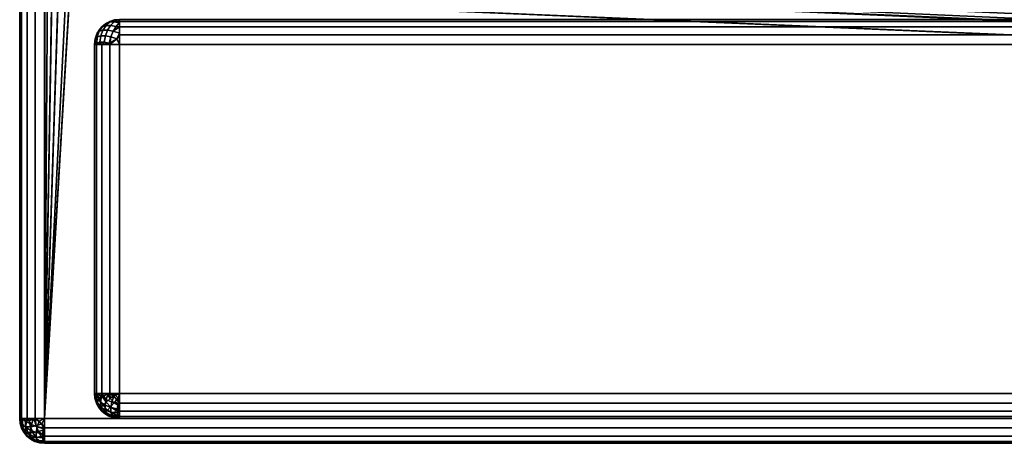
# Model space of a CAD drawing. Header units: millimetres. Extents: x -10 to 414, y -927 to 10.
# Tile 1 of 21: x 0 to 39, y -900 to -883. Entities that reach past the tile are written whole.
import ezdxf

# ---------------------------------------------------------------- set-up
doc = ezdxf.new("R2010")
doc.units = ezdxf.units.MM
doc.header["$MEASUREMENT"] = 0
doc.layers.add('0 Misc', color=7, linetype='Continuous', lineweight=35)
doc.layers.add('10 Raster Images', color=7, linetype='Continuous', lineweight=35)

msp = doc.modelspace()

# ---------------------------------------------------------------- linework, layer by layer
at = {"layer": '0 Misc', "color": 160, "linetype": 'Continuous', "lineweight": 25}
for p, q in [((0, -1, 1194), (0, -899, 1194)), ((0, -899, 1174), (0, -1, 1174)), ((1, -899, 1195), (1, -1, 1195)), ((1, -881, 1173), (1, -899, 1173)), ((1.012, -881.156, 1173), (1, -899, 1173)), ((1.109, -881.454, 1173), (1, -899, 1173)), ((1.293, -881.707, 1173), (1, -899, 1173)), ((1.546, -881.891, 1173), (1, -899, 1173)), ((1.844, -881.988, 1173), (1, -899, 1173)), ((2, -882, 1173), (1, -899, 1173)), ((399, -899, 1173), (2, -882, 1173)), ((399, -899, 1173), (16, -882, 1173)), ((399, -899, 1173), (16.156, -881.988, 1173)), ((3, -884, 13.5), (3, -884, 1169)), ((3, -884, 1169), (3, -898, 1169)), ((3, -898, 13.5), (3, -884, 13.5)), ((396, -884, 12.5), (4, -884, 12.5)), ((4, -884, 12.5), (4, -898, 12.5)), ((4, -884, 1170), (396, -884, 1170)), ((4, -898, 1170), (4, -884, 1170)), ((3, -898, 1169), (3, -898, 13.5)), ((4, -898, 12.5), (396, -898, 12.5)), ((396, -898, 1170), (4, -898, 1170)), ((0, -899, 1194), (0, -899, 1174)), ((1, -899, 1173), (399, -899, 1173)), ((399, -899, 1195), (1, -899, 1195)), ((396, -899, 13.5), (4, -899, 13.5)), ((4, -899, 13.5), (4, -899, 1169)), ((4, -899, 1169), (396, -899, 1169)), ((4, -899, 13.5), (396, -899, 1169)), ((4, -899, 13.5), (204.554, -899, 730)), ((4, -899, 1169), (195.446, -899, 730)), ((195.446, -899, 730), (4, -899, 13.5)), ((4, -899, 1169), (195.717, -899, 730.779)), ((4, -899, 1169), (196.049, -899, 731.534)), ((4, -899, 1169), (196.442, -899, 732.187)), ((4, -899, 1169), (197.415, -899, 733.16)), ((4, -899, 1169), (198.641, -899, 733.785)), ((4, -899, 1169), (200, -899, 734)), ((4, -899, 1169), (197.415, -899, 1046.84)), ((4, -899, 1169), (196.442, -899, 1047.813)), ((4, -899, 1169), (196.049, -899, 1048.466)), ((4, -899, 1169), (195.505, -899, 1049.81)), ((4, -899, 1169), (195, -899, 1053)), ((4, -899, 1169), (195, -899, 1054)), ((1, -900, 1174), (1, -900, 1194)), ((1, -900, 1194), (399, -900, 1194)), ((399, -900, 1174), (1, -900, 1174))]:
    msp.add_line(p, q, dxfattribs=at).dxf.unprotected_set("ltscale", 0)
for centre, start, end in [((4, -884, 13.5), 90, 180), ((4, -898, 13.5), 180, 270), ((1, -899, 1194), 180, 270)]:
    msp.add_arc(centre, 1, start, end, dxfattribs=at).dxf.unprotected_set("ltscale", 0)
at = {"layer": '0 Misc', "color": 160, "linetype": 'Continuous', "lineweight": 25, "extrusion": (0, 0, -1)}
for centre, start, end in [((-4, -884, -1169), 0, 90), ((-4, -898, -1169), 270, 0), ((-1, -899, -1174), 270, 0)]:
    msp.add_arc(centre, 1, start, end, dxfattribs=at).dxf.unprotected_set("ltscale", 0)
at = {"layer": '0 Misc', "color": 160, "linetype": 'Continuous', "lineweight": 25, "extrusion": (1, 0, 0)}
for centre, start, end in [((-884, 13.5, 4), 270, 0), ((-884, 1169, 4), 0, 90), ((-898, 1169, 4), 90, 180), ((-898, 13.5, 4), 180, 270), ((-899, 1174, 1), 180, 270), ((-899, 1194, 1), 90, 180)]:
    msp.add_arc(centre, 1, start, end, dxfattribs=at).dxf.unprotected_set("ltscale", 0)
at = {"layer": '0 Misc', "color": 160, "linetype": 'Continuous', "lineweight": 25, "extrusion": (0, 1, 0)}
for centre, start, end in [((-4, 13.5, -884), 270, 0), ((-4, 1169, -884), 0, 90), ((-1, 1174, -899), 270, 0), ((-1, 1194, -899), 0, 90)]:
    msp.add_arc(centre, 1, start, end, dxfattribs=at).dxf.unprotected_set("ltscale", 0)
at = {"layer": '0 Misc', "color": 160, "linetype": 'Continuous', "lineweight": 25, "extrusion": (0, -1, 0)}
for centre, start, end in [((4, 1169, 898), 90, 180), ((4, 13.5, 898), 180, 270)]:
    msp.add_arc(centre, 1, start, end, dxfattribs=at).dxf.unprotected_set("ltscale", 0)
at = {"layer": '0 Misc', "color": 7, "lineweight": 25}
for points, invisible_edges in [([(0, -1, 1194), (0, -899, 1174), (0, -899, 1194)], 1), ([(0, -1, 1194), (0, -1, 1174), (0, -899, 1174)], 12), ([(0.076, -899, 1173.617), (0, -1, 1174), (0.076, -1, 1173.617)], 1), ([(0.076, -899, 1173.617), (0, -899, 1174), (0, -1, 1174)], 12), ([(0, -1, 1194), (0.076, -899, 1194.383), (0.076, -1, 1194.383)], 1), ([(0, -1, 1194), (0, -899, 1194), (0.076, -899, 1194.383)], 12), ([(0.293, -899, 1173.293), (0.076, -1, 1173.617), (0.293, -1, 1173.293)], 1), ([(0.293, -899, 1173.293), (0.076, -899, 1173.617), (0.076, -1, 1173.617)], 12), ([(0.293, -899, 1194.707), (0.076, -1, 1194.383), (0.076, -899, 1194.383)], 1), ([(0.293, -899, 1194.707), (0.293, -1, 1194.707), (0.076, -1, 1194.383)], 12), ([(0.617, -899, 1173.076), (0.293, -1, 1173.293), (0.617, -1, 1173.076)], 1), ([(0.617, -899, 1173.076), (0.293, -899, 1173.293), (0.293, -1, 1173.293)], 12), ([(0.617, -899, 1194.924), (0.293, -1, 1194.707), (0.293, -899, 1194.707)], 1), ([(0.617, -899, 1194.924), (0.617, -1, 1194.924), (0.293, -1, 1194.707)], 12), ([(1, -899, 1173), (0.617, -1, 1173.076), (1, -881, 1173)], 1), ([(1, -899, 1173), (0.617, -899, 1173.076), (0.617, -1, 1173.076)], 12), ([(1, -899, 1195), (0.617, -1, 1194.924), (0.617, -899, 1194.924)], 1), ([(1, -899, 1195), (1, -1, 1195), (0.617, -1, 1194.924)], 12), ([(399, -899, 1195), (1, -1, 1195), (1, -899, 1195)], 1), ([(399, -899, 1195), (399, -1, 1195), (1, -1, 1195)], 12), ([(3.076, -883.617, 13.5), (3.293, -883.293, 1169), (3.293, -883.293, 13.5)], 1), ([(3.076, -883.617, 13.5), (3.076, -883.617, 1169), (3.293, -883.293, 1169)], 12), ([(3.46, -883.236, 13.146), (3.189, -883.47, 13.252), (3.322, -883.277, 13.366)], 1), ([(3.46, -883.236, 13.146), (3.332, -883.428, 13.024), (3.189, -883.47, 13.252)], 12), ([(3.322, -883.277, 1169.134), (3.189, -883.47, 1169.248), (3.332, -883.428, 1169.476)], 12), ([(3.293, -883.293, 13.5), (3.617, -883.076, 1169), (3.617, -883.076, 13.5)], 1), ([(3.293, -883.293, 13.5), (3.293, -883.293, 1169), (3.617, -883.076, 1169)], 12), ([(3.625, -883.096, 13.292), (3.322, -883.277, 13.366), (3.502, -883.133, 13.489)], 1), ([(3.625, -883.096, 13.292), (3.46, -883.236, 13.146), (3.322, -883.277, 13.366)], 12), ([(3.502, -883.133, 1169.01), (3.322, -883.277, 1169.134), (3.46, -883.236, 1169.354)], 12), ([(3.322, -883.277, 1169.134), (3.332, -883.428, 1169.476), (3.46, -883.236, 1169.354)], 1), ([(3.46, -883.236, 13.146), (3.524, -883.428, 12.832), (3.332, -883.428, 13.024)], 1), ([(3.646, -883.236, 1169.54), (3.332, -883.428, 1169.476), (3.524, -883.428, 1169.668)], 1), ([(3.646, -883.236, 1169.54), (3.46, -883.236, 1169.354), (3.332, -883.428, 1169.476)], 12), ([(3.625, -883.096, 13.292), (3.646, -883.236, 12.96), (3.46, -883.236, 13.146)], 1), ([(3.792, -883.096, 1169.375), (3.46, -883.236, 1169.354), (3.646, -883.236, 1169.54)], 1), ([(3.792, -883.096, 1169.375), (3.625, -883.096, 1169.208), (3.46, -883.236, 1169.354)], 12), ([(3.502, -883.133, 1169.01), (3.46, -883.236, 1169.354), (3.625, -883.096, 1169.208)], 1), ([(3.46, -883.236, 13.146), (3.646, -883.236, 12.96), (3.524, -883.428, 12.832)], 12), ([(3.866, -883.277, 12.822), (3.524, -883.428, 12.832), (3.646, -883.236, 12.96)], 1), ([(3.646, -883.236, 1169.54), (3.524, -883.428, 1169.668), (3.752, -883.47, 1169.811)], 12), ([(3.866, -883.277, 12.822), (3.752, -883.47, 12.689), (3.524, -883.428, 12.832)], 12), ([(4, -883, 1169), (3.617, -883.076, 13.5), (3.617, -883.076, 1169)], 1), ([(4, -883, 1169), (4, -883, 13.5), (3.617, -883.076, 13.5)], 12), ([(3.625, -883.096, 13.292), (3.952, -883.018, 13.316), (3.792, -883.096, 13.125)], 1), ([(3.625, -883.096, 13.292), (3.816, -883.018, 13.452), (3.952, -883.018, 13.316)], 12), ([(3.792, -883.096, 1169.375), (3.816, -883.018, 1169.048), (3.625, -883.096, 1169.208)], 1), ([(3.625, -883.096, 13.292), (3.792, -883.096, 13.125), (3.646, -883.236, 12.96)], 12), ([(3.99, -883.133, 13.002), (3.646, -883.236, 12.96), (3.792, -883.096, 13.125)], 1), ([(3.792, -883.096, 1169.375), (3.646, -883.236, 1169.54), (3.866, -883.277, 1169.678)], 12), ([(3.99, -883.133, 13.002), (3.866, -883.277, 12.822), (3.646, -883.236, 12.96)], 12), ([(3.646, -883.236, 1169.54), (3.752, -883.47, 1169.811), (3.866, -883.277, 1169.678)], 1), ([(3.792, -883.096, 1169.375), (3.952, -883.018, 1169.184), (3.816, -883.018, 1169.048)], 12), ([(3.792, -883.096, 1169.375), (3.866, -883.277, 1169.678), (3.99, -883.133, 1169.498)], 1), ([(396, -883, 1169), (4, -883.076, 1169.383), (396, -883.076, 1169.383)], 1), ([(396, -883, 1169), (4, -883, 1169), (4, -883.076, 1169.383)], 12), ([(4, -883, 13.5), (396, -883.076, 13.117), (4, -883.076, 13.117)], 1), ([(4, -883, 13.5), (396, -883, 13.5), (396, -883.076, 13.117)], 12), ([(4, -883.293, 1169.707), (396, -883.076, 1169.383), (4, -883.076, 1169.383)], 1), ([(4, -883.293, 1169.707), (396, -883.293, 1169.707), (396, -883.076, 1169.383)], 12), ([(396, -883.293, 12.793), (4, -883.076, 13.117), (396, -883.076, 13.117)], 1), ([(396, -883.293, 12.793), (4, -883.293, 12.793), (4, -883.076, 13.117)], 12), ([(4, -883.617, 1169.924), (396, -883.293, 1169.707), (4, -883.293, 1169.707)], 1), ([(4, -883.617, 1169.924), (396, -883.617, 1169.924), (396, -883.293, 1169.707)], 12), ([(396, -883.617, 12.576), (4, -883.293, 12.793), (396, -883.293, 12.793)], 1), ([(396, -883.617, 12.576), (4, -883.617, 12.576), (4, -883.293, 12.793)], 12), ([(3, -884, 13.5), (3.076, -883.617, 1169), (3.076, -883.617, 13.5)], 1), ([(3, -884, 13.5), (3, -884, 1169), (3.076, -883.617, 1169)], 12), ([(3.189, -883.47, 13.252), (3.031, -883.779, 13.393), (3.106, -883.552, 13.498)], 1), ([(3.189, -883.47, 13.252), (3.111, -883.7, 13.155), (3.031, -883.779, 13.393)], 12), ([(3.111, -883.7, 1169.345), (3.106, -883.552, 1169.002), (3.031, -883.779, 1169.107)], 1), ([(3.093, -883.95, 13.081), (3.249, -883.659, 12.935), (3.217, -883.913, 12.884)], 1), ([(3.093, -883.95, 13.081), (3.111, -883.7, 13.155), (3.249, -883.659, 12.935)], 12), ([(3.217, -883.913, 1169.616), (3.111, -883.7, 1169.345), (3.093, -883.95, 1169.419)], 1), ([(3.111, -883.7, 1169.345), (3.189, -883.47, 1169.248), (3.106, -883.552, 1169.002)], 12), ([(3.189, -883.47, 13.252), (3.249, -883.659, 12.935), (3.111, -883.7, 13.155)], 1), ([(3.189, -883.47, 1169.248), (3.111, -883.7, 1169.345), (3.249, -883.659, 1169.565)], 12), ([(3.217, -883.913, 1169.616), (3.249, -883.659, 1169.565), (3.111, -883.7, 1169.345)], 12), ([(3.189, -883.47, 13.252), (3.332, -883.428, 13.024), (3.249, -883.659, 12.935)], 12), ([(3.189, -883.47, 1169.248), (3.249, -883.659, 1169.565), (3.332, -883.428, 1169.476)], 1), ([(3.435, -883.659, 12.749), (3.217, -883.913, 12.884), (3.249, -883.659, 12.935)], 1), ([(3.435, -883.659, 12.749), (3.384, -883.913, 12.717), (3.217, -883.913, 12.884)], 12), ([(3.249, -883.659, 1169.565), (3.217, -883.913, 1169.616), (3.384, -883.913, 1169.783)], 12), ([(3.435, -883.659, 12.749), (3.249, -883.659, 12.935), (3.332, -883.428, 13.024)], 12), ([(3.249, -883.659, 1169.565), (3.524, -883.428, 1169.668), (3.332, -883.428, 1169.476)], 1), ([(3.249, -883.659, 1169.565), (3.435, -883.659, 1169.751), (3.524, -883.428, 1169.668)], 12), ([(3.249, -883.659, 1169.565), (3.384, -883.913, 1169.783), (3.435, -883.659, 1169.751)], 1), ([(3.435, -883.659, 12.749), (3.332, -883.428, 13.024), (3.524, -883.428, 12.832)], 1), ([(3.384, -883.913, 12.717), (3.435, -883.659, 12.749), (3.655, -883.7, 12.611)], 12), ([(3.581, -883.95, 1169.907), (3.435, -883.659, 1169.751), (3.384, -883.913, 1169.783)], 1), ([(3.384, -883.913, 12.717), (3.655, -883.7, 12.611), (3.581, -883.95, 12.593)], 1), ([(3.752, -883.47, 12.689), (3.435, -883.659, 12.749), (3.524, -883.428, 12.832)], 1), ([(3.752, -883.47, 1169.811), (3.524, -883.428, 1169.668), (3.435, -883.659, 1169.751)], 12), ([(3.752, -883.47, 12.689), (3.655, -883.7, 12.611), (3.435, -883.659, 12.749)], 12), ([(3.752, -883.47, 1169.811), (3.435, -883.659, 1169.751), (3.655, -883.7, 1169.889)], 1), ([(3.581, -883.95, 1169.907), (3.655, -883.7, 1169.889), (3.435, -883.659, 1169.751)], 12), ([(3.655, -883.7, 12.611), (3.752, -883.47, 12.689), (3.998, -883.552, 12.606)], 12), ([(3.752, -883.47, 1169.811), (3.655, -883.7, 1169.889), (3.893, -883.779, 1169.969)], 12), ([(3.655, -883.7, 12.611), (3.998, -883.552, 12.606), (3.893, -883.779, 12.531)], 1), ([(3.752, -883.47, 1169.811), (3.893, -883.779, 1169.969), (3.998, -883.552, 1169.894)], 1), ([(4, -884, 1170), (396, -883.617, 1169.924), (4, -883.617, 1169.924)], 1), ([(4, -884, 1170), (396, -884, 1170), (396, -883.617, 1169.924)], 12), ([(396, -884, 12.5), (4, -883.617, 12.576), (396, -883.617, 12.576)], 1), ([(396, -884, 12.5), (4, -884, 12.5), (4, -883.617, 12.576)], 12), ([(0, -899, 1194), (0.076, -899.383, 1174), (0.076, -899.383, 1194)], 1), ([(0, -899, 1194), (0, -899, 1174), (0.076, -899.383, 1174)], 12), ([(0.096, -899.375, 1173.792), (0.018, -899.048, 1173.816), (0.096, -899.208, 1173.625)], 1), ([(0.096, -899.375, 1173.792), (0.018, -899.184, 1173.952), (0.018, -899.048, 1173.816)], 12), ([(0.093, -899.05, 1194.419), (0.249, -899.341, 1194.565), (0.217, -899.087, 1194.616)], 1), ([(0.093, -899.05, 1194.419), (0.111, -899.3, 1194.345), (0.249, -899.341, 1194.565)], 12), ([(0.133, -899.01, 1173.502), (0.236, -899.354, 1173.46), (0.096, -899.208, 1173.625)], 1), ([(0.133, -899.01, 1173.502), (0.277, -899.134, 1173.322), (0.236, -899.354, 1173.46)], 12), ([(0.217, -899.087, 1194.616), (0.435, -899.341, 1194.751), (0.384, -899.087, 1194.783)], 1), ([(0.217, -899.087, 1194.616), (0.249, -899.341, 1194.565), (0.435, -899.341, 1194.751)], 12), ([(0.277, -899.134, 1173.322), (0.428, -899.476, 1173.332), (0.236, -899.354, 1173.46)], 1), ([(0.277, -899.134, 1173.322), (0.47, -899.248, 1173.189), (0.428, -899.476, 1173.332)], 12), ([(0.655, -899.3, 1194.889), (0.581, -899.05, 1194.907), (0.384, -899.087, 1194.783)], 12), ([(0.655, -899.3, 1194.889), (0.384, -899.087, 1194.783), (0.435, -899.341, 1194.751)], 1), ([(0.552, -899.002, 1173.106), (0.7, -899.345, 1173.111), (0.47, -899.248, 1173.189)], 1), ([(0.552, -899.002, 1173.106), (0.779, -899.107, 1173.031), (0.7, -899.345, 1173.111)], 12), ([(1, -899, 1173), (399, -899.383, 1173.076), (1, -899.383, 1173.076)], 1), ([(1, -899, 1173), (399, -899, 1173), (399, -899.383, 1173.076)], 12), ([(399, -899, 1195), (1, -899.383, 1194.924), (399, -899.383, 1194.924)], 1), ([(399, -899, 1195), (1, -899, 1195), (1, -899.383, 1194.924)], 12), ([(0.189, -899.53, 1194.248), (0.031, -899.221, 1194.107), (0.106, -899.448, 1194.002)], 1), ([(0.189, -899.53, 1194.248), (0.111, -899.3, 1194.345), (0.031, -899.221, 1194.107)], 12), ([(0.076, -899.383, 1194), (0.293, -899.707, 1174), (0.293, -899.707, 1194)], 1), ([(0.076, -899.383, 1194), (0.076, -899.383, 1174), (0.293, -899.707, 1174)], 12), ([(0.096, -899.208, 1173.625), (0.236, -899.54, 1173.646), (0.096, -899.375, 1173.792)], 1), ([(0.096, -899.208, 1173.625), (0.236, -899.354, 1173.46), (0.236, -899.54, 1173.646)], 12), ([(0.096, -899.375, 1173.792), (0.277, -899.678, 1173.866), (0.133, -899.498, 1173.99)], 1), ([(0.096, -899.375, 1173.792), (0.236, -899.54, 1173.646), (0.277, -899.678, 1173.866)], 12), ([(0.111, -899.3, 1194.345), (0.332, -899.572, 1194.476), (0.249, -899.341, 1194.565)], 1), ([(0.111, -899.3, 1194.345), (0.189, -899.53, 1194.248), (0.332, -899.572, 1194.476)], 12), ([(0.46, -899.764, 1194.354), (0.189, -899.53, 1194.248), (0.322, -899.723, 1194.134)], 1), ([(0.46, -899.764, 1194.354), (0.332, -899.572, 1194.476), (0.189, -899.53, 1194.248)], 12), ([(0.236, -899.54, 1173.646), (0.236, -899.354, 1173.46), (0.428, -899.476, 1173.332)], 12), ([(0.236, -899.54, 1173.646), (0.428, -899.476, 1173.332), (0.428, -899.668, 1173.524)], 1), ([(0.332, -899.572, 1194.476), (0.435, -899.341, 1194.751), (0.249, -899.341, 1194.565)], 1), ([(0.332, -899.572, 1194.476), (0.524, -899.572, 1194.668), (0.435, -899.341, 1194.751)], 12), ([(0.659, -899.565, 1173.249), (0.428, -899.476, 1173.332), (0.47, -899.248, 1173.189)], 12), ([(0.428, -899.668, 1173.524), (0.428, -899.476, 1173.332), (0.659, -899.565, 1173.249)], 12), ([(0.435, -899.341, 1194.751), (0.752, -899.53, 1194.811), (0.655, -899.3, 1194.889)], 1), ([(0.435, -899.341, 1194.751), (0.524, -899.572, 1194.668), (0.752, -899.53, 1194.811)], 12), ([(0.659, -899.565, 1173.249), (0.47, -899.248, 1173.189), (0.7, -899.345, 1173.111)], 1), ([(0.866, -899.723, 1194.678), (0.752, -899.53, 1194.811), (0.524, -899.572, 1194.668)], 12), ([(0.998, -899.448, 1194.894), (0.893, -899.221, 1194.969), (0.655, -899.3, 1194.889)], 12), ([(0.998, -899.448, 1194.894), (0.655, -899.3, 1194.889), (0.752, -899.53, 1194.811)], 1), ([(0.7, -899.345, 1173.111), (0.913, -899.616, 1173.217), (0.659, -899.565, 1173.249)], 1), ([(0.7, -899.345, 1173.111), (0.95, -899.419, 1173.093), (0.913, -899.616, 1173.217)], 12), ([(399, -899.707, 1173.293), (1, -899.383, 1173.076), (399, -899.383, 1173.076)], 1), ([(399, -899.707, 1173.293), (1, -899.707, 1173.293), (1, -899.383, 1173.076)], 12), ([(399, -899.383, 1194.924), (1, -899.707, 1194.707), (399, -899.707, 1194.707)], 1), ([(399, -899.383, 1194.924), (1, -899.383, 1194.924), (1, -899.707, 1194.707)], 12), ([(0.236, -899.54, 1173.646), (0.47, -899.811, 1173.752), (0.277, -899.678, 1173.866)], 1), ([(0.236, -899.54, 1173.646), (0.428, -899.668, 1173.524), (0.47, -899.811, 1173.752)], 12), ([(0.293, -899.707, 1194), (0.617, -899.924, 1174), (0.617, -899.924, 1194)], 1), ([(0.293, -899.707, 1194), (0.293, -899.707, 1174), (0.617, -899.924, 1174)], 12), ([(0.625, -899.904, 1194.208), (0.322, -899.723, 1194.134), (0.502, -899.867, 1194.01)], 1), ([(0.625, -899.904, 1194.208), (0.46, -899.764, 1194.354), (0.322, -899.723, 1194.134)], 12), ([(0.46, -899.764, 1194.354), (0.524, -899.572, 1194.668), (0.332, -899.572, 1194.476)], 1), ([(0.428, -899.668, 1173.524), (0.659, -899.565, 1173.249), (0.659, -899.751, 1173.435)], 1), ([(0.7, -899.889, 1173.655), (0.428, -899.668, 1173.524), (0.659, -899.751, 1173.435)], 1), ([(0.7, -899.889, 1173.655), (0.47, -899.811, 1173.752), (0.428, -899.668, 1173.524)], 12), ([(0.46, -899.764, 1194.354), (0.646, -899.764, 1194.54), (0.524, -899.572, 1194.668)], 12), ([(0.792, -899.904, 1194.375), (0.46, -899.764, 1194.354), (0.625, -899.904, 1194.208)], 1), ([(0.792, -899.904, 1194.375), (0.646, -899.764, 1194.54), (0.46, -899.764, 1194.354)], 12), ([(0.47, -899.811, 1173.752), (0.779, -899.969, 1173.893), (0.552, -899.894, 1173.998)], 1), ([(0.47, -899.811, 1173.752), (0.7, -899.889, 1173.655), (0.779, -899.969, 1173.893)], 12), ([(0.866, -899.723, 1194.678), (0.524, -899.572, 1194.668), (0.646, -899.764, 1194.54)], 1), ([(1, -900, 1174), (0.617, -899.924, 1194), (0.617, -899.924, 1174)], 1), ([(1, -900, 1174), (1, -900, 1194), (0.617, -899.924, 1194)], 12), ([(0.625, -899.904, 1194.208), (0.952, -899.982, 1194.184), (0.792, -899.904, 1194.375)], 1), ([(0.625, -899.904, 1194.208), (0.816, -899.982, 1194.048), (0.952, -899.982, 1194.184)], 12), ([(0.99, -899.867, 1194.498), (0.866, -899.723, 1194.678), (0.646, -899.764, 1194.54)], 12), ([(0.99, -899.867, 1194.498), (0.646, -899.764, 1194.54), (0.792, -899.904, 1194.375)], 1), ([(0.913, -899.783, 1173.384), (0.659, -899.565, 1173.249), (0.913, -899.616, 1173.217)], 1), ([(0.913, -899.783, 1173.384), (0.659, -899.751, 1173.435), (0.659, -899.565, 1173.249)], 12), ([(0.95, -899.907, 1173.581), (0.659, -899.751, 1173.435), (0.913, -899.783, 1173.384)], 1), ([(0.95, -899.907, 1173.581), (0.7, -899.889, 1173.655), (0.659, -899.751, 1173.435)], 12), ([(399, -899.924, 1173.617), (1, -899.707, 1173.293), (399, -899.707, 1173.293)], 1), ([(399, -899.924, 1173.617), (1, -899.924, 1173.617), (1, -899.707, 1173.293)], 12), ([(399, -899.707, 1194.707), (1, -899.924, 1194.383), (399, -899.924, 1194.383)], 1), ([(399, -899.707, 1194.707), (1, -899.707, 1194.707), (1, -899.924, 1194.383)], 12), ([(399, -900, 1174), (1, -899.924, 1173.617), (399, -899.924, 1173.617)], 1), ([(399, -900, 1174), (1, -900, 1174), (1, -899.924, 1173.617)], 12), ([(1, -900, 1194), (399, -899.924, 1194.383), (1, -899.924, 1194.383)], 1), ([(1, -900, 1194), (399, -900, 1194), (399, -899.924, 1194.383)], 12), ([(1, -900, 1194), (399, -900, 1174), (399, -900, 1194)], 1), ([(1, -900, 1194), (1, -900, 1174), (399, -900, 1174)], 12)]:
    msp.add_3dface(points, dxfattribs=dict(at, invisible_edges=invisible_edges))
for points in [[(1.012, -881.156, 1173), (1, -899, 1173), (1, -881, 1173)], [(1.109, -881.454, 1173), (1, -899, 1173), (1.012, -881.156, 1173)], [(399, -899, 1173), (16.891, -881.454, 1173), (16.988, -881.156, 1173)], [(399, -899, 1173), (16.988, -881.156, 1173), (17, -881, 1173)], [(399, -899, 1173), (17, -881, 1173), (383.293, -881.707, 1173)], [(1.293, -881.707, 1173), (1, -899, 1173), (1.109, -881.454, 1173)], [(1.546, -881.891, 1173), (1, -899, 1173), (1.293, -881.707, 1173)], [(399, -899, 1173), (16.454, -881.891, 1173), (16.707, -881.707, 1173)], [(399, -899, 1173), (16.707, -881.707, 1173), (16.891, -881.454, 1173)], [(1.844, -881.988, 1173), (1, -899, 1173), (1.546, -881.891, 1173)], [(2, -882, 1173), (1, -899, 1173), (1.844, -881.988, 1173)], [(1, -899, 1173), (2, -882, 1173), (399, -899, 1173)], [(399, -899, 1173), (2, -882, 1173), (16, -882, 1173)], [(399, -899, 1173), (16, -882, 1173), (16.156, -881.988, 1173)], [(399, -899, 1173), (16.156, -881.988, 1173), (16.454, -881.891, 1173)], [(3.106, -883.552, 13.498), (3.076, -883.617, 13.5), (3.293, -883.293, 13.5)], [(3.106, -883.552, 1169.002), (3.293, -883.293, 1169), (3.076, -883.617, 1169)], [(3.189, -883.47, 13.252), (3.106, -883.552, 13.498), (3.293, -883.293, 13.5)], [(3.189, -883.47, 1169.248), (3.293, -883.293, 1169), (3.106, -883.552, 1169.002)], [(3.189, -883.47, 13.252), (3.293, -883.293, 13.5), (3.322, -883.277, 13.366)], [(3.293, -883.293, 1169), (3.189, -883.47, 1169.248), (3.322, -883.277, 1169.134)], [(3.617, -883.076, 13.5), (3.502, -883.133, 13.489), (3.293, -883.293, 13.5)], [(3.293, -883.293, 1169), (3.502, -883.133, 1169.01), (3.617, -883.076, 1169)], [(3.502, -883.133, 13.489), (3.322, -883.277, 13.366), (3.293, -883.293, 13.5)], [(3.502, -883.133, 1169.01), (3.293, -883.293, 1169), (3.322, -883.277, 1169.134)], [(3.617, -883.076, 13.5), (3.625, -883.096, 13.292), (3.502, -883.133, 13.489)], [(3.625, -883.096, 1169.208), (3.617, -883.076, 1169), (3.502, -883.133, 1169.01)], [(3.617, -883.076, 13.5), (4, -883, 13.5), (3.816, -883.018, 13.452)], [(3.816, -883.018, 1169.048), (4, -883, 1169), (3.617, -883.076, 1169)], [(3.816, -883.018, 13.452), (3.625, -883.096, 13.292), (3.617, -883.076, 13.5)], [(3.625, -883.096, 1169.208), (3.816, -883.018, 1169.048), (3.617, -883.076, 1169)], [(4, -883.293, 12.793), (3.752, -883.47, 12.689), (3.866, -883.277, 12.822)], [(3.752, -883.47, 1169.811), (4, -883.293, 1169.707), (3.866, -883.277, 1169.678)], [(3.752, -883.47, 12.689), (4, -883.293, 12.793), (3.998, -883.552, 12.606)], [(3.752, -883.47, 1169.811), (3.998, -883.552, 1169.894), (4, -883.293, 1169.707)], [(3.792, -883.096, 13.125), (3.952, -883.018, 13.316), (4, -883.076, 13.117)], [(3.952, -883.018, 1169.184), (3.792, -883.096, 1169.375), (4, -883.076, 1169.383)], [(3.792, -883.096, 13.125), (4, -883.076, 13.117), (3.99, -883.133, 13.002)], [(4, -883.076, 1169.383), (3.792, -883.096, 1169.375), (3.99, -883.133, 1169.498)], [(3.816, -883.018, 13.452), (4, -883, 13.5), (3.952, -883.018, 13.316)], [(3.952, -883.018, 1169.184), (4, -883, 1169), (3.816, -883.018, 1169.048)], [(3.99, -883.133, 13.002), (4, -883.293, 12.793), (3.866, -883.277, 12.822)], [(3.99, -883.133, 1169.498), (3.866, -883.277, 1169.678), (4, -883.293, 1169.707)], [(3.952, -883.018, 13.316), (4, -883, 13.5), (4, -883.076, 13.117)], [(4, -883.076, 1169.383), (4, -883, 1169), (3.952, -883.018, 1169.184)], [(4, -883.293, 12.793), (3.99, -883.133, 13.002), (4, -883.076, 13.117)], [(4, -883.076, 1169.383), (3.99, -883.133, 1169.498), (4, -883.293, 1169.707)], [(3.998, -883.552, 12.606), (4, -883.293, 12.793), (4, -883.617, 12.576)], [(3.998, -883.552, 1169.894), (4, -883.617, 1169.924), (4, -883.293, 1169.707)], [(3, -884, 13.5), (3.076, -883.617, 13.5), (3.031, -883.779, 13.393)], [(3.031, -883.779, 1169.107), (3.076, -883.617, 1169), (3, -884, 1169)], [(3.031, -883.779, 13.393), (3.076, -883.617, 13.5), (3.106, -883.552, 13.498)], [(3.106, -883.552, 1169.002), (3.076, -883.617, 1169), (3.031, -883.779, 1169.107)], [(3.093, -883.95, 13.081), (3.031, -883.779, 13.393), (3.111, -883.7, 13.155)], [(3.076, -884, 1169.383), (3.111, -883.7, 1169.345), (3.031, -883.779, 1169.107)], [(3.093, -883.95, 1169.419), (3.111, -883.7, 1169.345), (3.076, -884, 1169.383)], [(3.581, -883.95, 12.593), (3.655, -883.7, 12.611), (3.617, -884, 12.576)], [(3.581, -883.95, 1169.907), (3.893, -883.779, 1169.969), (3.655, -883.7, 1169.889)], [(3.617, -884, 12.576), (3.655, -883.7, 12.611), (3.893, -883.779, 12.531)], [(3.998, -883.552, 12.606), (4, -883.617, 12.576), (3.893, -883.779, 12.531)], [(3.893, -883.779, 1169.969), (4, -883.617, 1169.924), (3.998, -883.552, 1169.894)], [(3.893, -883.779, 12.531), (4, -883.617, 12.576), (4, -884, 12.5)], [(4, -884, 1170), (4, -883.617, 1169.924), (3.893, -883.779, 1169.969)], [(3, -884, 13.5), (3.031, -883.779, 13.393), (3.076, -884, 13.117)], [(3.076, -884, 1169.383), (3.031, -883.779, 1169.107), (3, -884, 1169)], [(3.031, -883.779, 13.393), (3.093, -883.95, 13.081), (3.076, -884, 13.117)], [(3.217, -883.913, 12.884), (3.076, -884, 13.117), (3.093, -883.95, 13.081)], [(3.217, -883.913, 12.884), (3.293, -884, 12.793), (3.076, -884, 13.117)], [(3.093, -883.95, 1169.419), (3.076, -884, 1169.383), (3.293, -884, 1169.707)], [(3.217, -883.913, 1169.616), (3.093, -883.95, 1169.419), (3.293, -884, 1169.707)], [(3.384, -883.913, 12.717), (3.293, -884, 12.793), (3.217, -883.913, 12.884)], [(3.217, -883.913, 1169.616), (3.293, -884, 1169.707), (3.384, -883.913, 1169.783)], [(3.384, -883.913, 12.717), (3.581, -883.95, 12.593), (3.293, -884, 12.793)], [(3.384, -883.913, 1169.783), (3.293, -884, 1169.707), (3.617, -884, 1169.924)], [(3.581, -883.95, 12.593), (3.617, -884, 12.576), (3.293, -884, 12.793)], [(3.384, -883.913, 1169.783), (3.617, -884, 1169.924), (3.581, -883.95, 1169.907)], [(3.893, -883.779, 1169.969), (3.581, -883.95, 1169.907), (3.617, -884, 1169.924)], [(3.617, -884, 12.576), (3.893, -883.779, 12.531), (4, -884, 12.5)], [(4, -884, 1170), (3.893, -883.779, 1169.969), (3.617, -884, 1169.924)], [(0.018, -899.184, 1173.952), (0, -899, 1174), (0.018, -899.048, 1173.816)], [(0.018, -899.184, 1173.952), (0.076, -899.383, 1174), (0, -899, 1174)], [(0.018, -899.048, 1173.816), (0, -899, 1174), (0.076, -899, 1173.617)], [(0, -899, 1194), (0.093, -899.05, 1194.419), (0.076, -899, 1194.383)], [(0.076, -899.383, 1194), (0.031, -899.221, 1194.107), (0, -899, 1194)], [(0.031, -899.221, 1194.107), (0.093, -899.05, 1194.419), (0, -899, 1194)], [(0.018, -899.048, 1173.816), (0.076, -899, 1173.617), (0.096, -899.208, 1173.625)], [(0.031, -899.221, 1194.107), (0.111, -899.3, 1194.345), (0.093, -899.05, 1194.419)], [(0.133, -899.01, 1173.502), (0.096, -899.208, 1173.625), (0.076, -899, 1173.617)], [(0.293, -899, 1173.293), (0.133, -899.01, 1173.502), (0.076, -899, 1173.617)], [(0.076, -899, 1194.383), (0.217, -899.087, 1194.616), (0.293, -899, 1194.707)], [(0.093, -899.05, 1194.419), (0.217, -899.087, 1194.616), (0.076, -899, 1194.383)], [(0.293, -899, 1173.293), (0.277, -899.134, 1173.322), (0.133, -899.01, 1173.502)], [(0.217, -899.087, 1194.616), (0.384, -899.087, 1194.783), (0.293, -899, 1194.707)], [(0.277, -899.134, 1173.322), (0.293, -899, 1173.293), (0.47, -899.248, 1173.189)], [(0.552, -899.002, 1173.106), (0.47, -899.248, 1173.189), (0.293, -899, 1173.293)], [(0.617, -899, 1173.076), (0.552, -899.002, 1173.106), (0.293, -899, 1173.293)], [(0.581, -899.05, 1194.907), (0.293, -899, 1194.707), (0.384, -899.087, 1194.783)], [(0.581, -899.05, 1194.907), (0.617, -899, 1194.924), (0.293, -899, 1194.707)], [(0.617, -899, 1173.076), (0.779, -899.107, 1173.031), (0.552, -899.002, 1173.106)], [(0.655, -899.3, 1194.889), (0.617, -899, 1194.924), (0.581, -899.05, 1194.907)], [(0.779, -899.107, 1173.031), (0.617, -899, 1173.076), (1, -899, 1173)], [(0.655, -899.3, 1194.889), (0.893, -899.221, 1194.969), (0.617, -899, 1194.924)], [(0.617, -899, 1194.924), (0.893, -899.221, 1194.969), (1, -899, 1195)], [(0.7, -899.345, 1173.111), (0.779, -899.107, 1173.031), (1, -899.383, 1173.076)], [(1, -899.383, 1173.076), (0.779, -899.107, 1173.031), (1, -899, 1173)], [(0.893, -899.221, 1194.969), (1, -899.383, 1194.924), (1, -899, 1195)], [(0.096, -899.375, 1173.792), (0.076, -899.383, 1174), (0.018, -899.184, 1173.952)], [(0.076, -899.383, 1194), (0.106, -899.448, 1194.002), (0.031, -899.221, 1194.107)], [(0.096, -899.375, 1173.792), (0.133, -899.498, 1173.99), (0.076, -899.383, 1174)], [(0.133, -899.498, 1173.99), (0.293, -899.707, 1174), (0.076, -899.383, 1174)], [(0.293, -899.707, 1194), (0.106, -899.448, 1194.002), (0.076, -899.383, 1194)], [(0.293, -899.707, 1194), (0.189, -899.53, 1194.248), (0.106, -899.448, 1194.002)], [(0.133, -899.498, 1173.99), (0.277, -899.678, 1173.866), (0.293, -899.707, 1174)], [(0.322, -899.723, 1194.134), (0.189, -899.53, 1194.248), (0.293, -899.707, 1194)], [(0.7, -899.345, 1173.111), (1, -899.383, 1173.076), (0.95, -899.419, 1173.093)], [(0.998, -899.448, 1194.894), (0.752, -899.53, 1194.811), (1, -899.707, 1194.707)], [(0.866, -899.723, 1194.678), (1, -899.707, 1194.707), (0.752, -899.53, 1194.811)], [(1, -899.383, 1194.924), (0.893, -899.221, 1194.969), (0.998, -899.448, 1194.894)], [(0.95, -899.419, 1173.093), (1, -899.707, 1173.293), (0.913, -899.616, 1173.217)], [(0.95, -899.419, 1173.093), (1, -899.383, 1173.076), (1, -899.707, 1173.293)], [(1, -899.383, 1194.924), (0.998, -899.448, 1194.894), (1, -899.707, 1194.707)], [(0.277, -899.678, 1173.866), (0.47, -899.811, 1173.752), (0.293, -899.707, 1174)], [(0.293, -899.707, 1174), (0.552, -899.894, 1173.998), (0.617, -899.924, 1174)], [(0.552, -899.894, 1173.998), (0.293, -899.707, 1174), (0.47, -899.811, 1173.752)], [(0.502, -899.867, 1194.01), (0.322, -899.723, 1194.134), (0.293, -899.707, 1194)], [(0.502, -899.867, 1194.01), (0.293, -899.707, 1194), (0.617, -899.924, 1194)], [(0.625, -899.904, 1194.208), (0.502, -899.867, 1194.01), (0.617, -899.924, 1194)], [(0.617, -899.924, 1174), (0.552, -899.894, 1173.998), (0.779, -899.969, 1173.893)], [(0.625, -899.904, 1194.208), (0.617, -899.924, 1194), (0.816, -899.982, 1194.048)], [(0.617, -899.924, 1174), (0.779, -899.969, 1173.893), (1, -900, 1174)], [(0.816, -899.982, 1194.048), (0.617, -899.924, 1194), (1, -900, 1194)], [(0.779, -899.969, 1173.893), (0.7, -899.889, 1173.655), (0.95, -899.907, 1173.581)], [(0.779, -899.969, 1173.893), (0.95, -899.907, 1173.581), (1, -899.924, 1173.617)], [(0.779, -899.969, 1173.893), (1, -899.924, 1173.617), (1, -900, 1174)], [(0.99, -899.867, 1194.498), (0.792, -899.904, 1194.375), (1, -899.924, 1194.383)], [(0.952, -899.982, 1194.184), (1, -899.924, 1194.383), (0.792, -899.904, 1194.375)], [(1, -899.707, 1194.707), (0.866, -899.723, 1194.678), (0.99, -899.867, 1194.498)], [(0.913, -899.783, 1173.384), (0.913, -899.616, 1173.217), (1, -899.707, 1173.293)], [(1, -899.924, 1173.617), (0.913, -899.783, 1173.384), (1, -899.707, 1173.293)], [(1, -899.924, 1173.617), (0.95, -899.907, 1173.581), (0.913, -899.783, 1173.384)], [(0.952, -899.982, 1194.184), (1, -900, 1194), (1, -899.924, 1194.383)], [(1, -899.707, 1194.707), (0.99, -899.867, 1194.498), (1, -899.924, 1194.383)], [(0.816, -899.982, 1194.048), (1, -900, 1194), (0.952, -899.982, 1194.184)]]:
    msp.add_3dface(points, dxfattribs=at)
at = {"layer": '0 Misc', "color": 5, "lineweight": 25}
for points, invisible_edges in [([(3, -884, 1169), (3.076, -898, 1169.383), (3.076, -884, 1169.383)], 1), ([(3, -884, 1169), (3, -898, 1169), (3.076, -898, 1169.383)], 12), ([(3, -898, 1169), (3, -884, 13.5), (3, -898, 13.5)], 1), ([(3, -898, 1169), (3, -884, 1169), (3, -884, 13.5)], 12), ([(3, -898, 13.5), (3.076, -884, 13.117), (3.076, -898, 13.117)], 1), ([(3, -898, 13.5), (3, -884, 13.5), (3.076, -884, 13.117)], 12), ([(3.293, -898, 1169.707), (3.076, -884, 1169.383), (3.076, -898, 1169.383)], 1), ([(3.293, -898, 1169.707), (3.293, -884, 1169.707), (3.076, -884, 1169.383)], 12), ([(3.076, -898, 13.117), (3.293, -884, 12.793), (3.293, -898, 12.793)], 1), ([(3.076, -898, 13.117), (3.076, -884, 13.117), (3.293, -884, 12.793)], 12), ([(3.617, -898, 1169.924), (3.293, -884, 1169.707), (3.293, -898, 1169.707)], 1), ([(3.617, -898, 1169.924), (3.617, -884, 1169.924), (3.293, -884, 1169.707)], 12), ([(3.293, -898, 12.793), (3.617, -884, 12.576), (3.617, -898, 12.576)], 1), ([(3.293, -898, 12.793), (3.293, -884, 12.793), (3.617, -884, 12.576)], 12), ([(4, -898, 1170), (3.617, -884, 1169.924), (3.617, -898, 1169.924)], 1), ([(4, -898, 1170), (4, -884, 1170), (3.617, -884, 1169.924)], 12), ([(4, -884, 12.5), (3.617, -898, 12.576), (3.617, -884, 12.576)], 1), ([(4, -884, 12.5), (4, -898, 12.5), (3.617, -898, 12.576)], 12), ([(4, -898, 12.5), (396, -884, 12.5), (396, -898, 12.5)], 1), ([(4, -898, 12.5), (4, -884, 12.5), (396, -884, 12.5)], 12), ([(396, -898, 1170), (4, -884, 1170), (4, -898, 1170)], 1), ([(396, -898, 1170), (396, -884, 1170), (4, -884, 1170)], 12), ([(3, -898, 1169), (3.076, -898.383, 13.5), (3.076, -898.383, 1169)], 1), ([(3, -898, 1169), (3, -898, 13.5), (3.076, -898.383, 13.5)], 12), ([(3.096, -898.375, 13.292), (3.018, -898.048, 13.316), (3.096, -898.208, 13.125)], 1), ([(3.096, -898.375, 13.292), (3.018, -898.184, 13.452), (3.018, -898.048, 13.316)], 12), ([(3.111, -898.345, 1169.3), (3.106, -898.002, 1169.448), (3.031, -898.107, 1169.221)], 1), ([(3.217, -898.616, 1169.087), (3.111, -898.345, 1169.3), (3.093, -898.419, 1169.05)], 1), ([(3.236, -898.354, 12.96), (3.096, -898.208, 13.125), (3.133, -898.01, 13.002)], 12), ([(3.236, -898.54, 13.146), (3.096, -898.208, 13.125), (3.236, -898.354, 12.96)], 1), ([(3.236, -898.54, 13.146), (3.096, -898.375, 13.292), (3.096, -898.208, 13.125)], 12), ([(3.111, -898.345, 1169.3), (3.189, -898.248, 1169.53), (3.106, -898.002, 1169.448)], 12), ([(3.189, -898.248, 1169.53), (3.111, -898.345, 1169.3), (3.249, -898.565, 1169.341)], 12), ([(3.217, -898.616, 1169.087), (3.249, -898.565, 1169.341), (3.111, -898.345, 1169.3)], 12), ([(3.236, -898.354, 12.96), (3.133, -898.01, 13.002), (3.277, -898.134, 12.822)], 1), ([(3.332, -898.476, 1169.572), (3.322, -898.134, 1169.723), (3.189, -898.248, 1169.53)], 1), ([(3.189, -898.248, 1169.53), (3.249, -898.565, 1169.341), (3.332, -898.476, 1169.572)], 1), ([(3.428, -898.476, 12.832), (3.236, -898.354, 12.96), (3.277, -898.134, 12.822)], 12), ([(3.428, -898.476, 12.832), (3.277, -898.134, 12.822), (3.47, -898.248, 12.689)], 1), ([(3.46, -898.354, 1169.764), (3.502, -898.01, 1169.867), (3.322, -898.134, 1169.723)], 1), ([(3.332, -898.476, 1169.572), (3.46, -898.354, 1169.764), (3.322, -898.134, 1169.723)], 12), ([(3.428, -898.476, 12.832), (3.47, -898.248, 12.689), (3.7, -898.345, 12.611)], 12), ([(3.428, -898.476, 12.832), (3.7, -898.345, 12.611), (3.659, -898.565, 12.749)], 1), ([(3.46, -898.354, 1169.764), (3.625, -898.208, 1169.904), (3.502, -898.01, 1169.867)], 12), ([(3.646, -898.54, 1169.764), (3.625, -898.208, 1169.904), (3.46, -898.354, 1169.764)], 1), ([(3.552, -898.002, 12.606), (3.7, -898.345, 12.611), (3.47, -898.248, 12.689)], 1), ([(3.552, -898.002, 12.606), (3.779, -898.107, 12.531), (3.7, -898.345, 12.611)], 12), ([(3.792, -898.375, 1169.904), (3.816, -898.048, 1169.982), (3.625, -898.208, 1169.904)], 1), ([(3.646, -898.54, 1169.764), (3.792, -898.375, 1169.904), (3.625, -898.208, 1169.904)], 12), ([(3.7, -898.345, 12.611), (3.913, -898.616, 12.717), (3.659, -898.565, 12.749)], 1), ([(3.7, -898.345, 12.611), (3.95, -898.419, 12.593), (3.913, -898.616, 12.717)], 12), ([(3.792, -898.375, 1169.904), (3.952, -898.184, 1169.982), (3.816, -898.048, 1169.982)], 12), ([(396, -898, 1170), (4, -898.383, 1169.924), (396, -898.383, 1169.924)], 1), ([(396, -898, 1170), (4, -898, 1170), (4, -898.383, 1169.924)], 12), ([(4, -898, 12.5), (396, -898.383, 12.576), (4, -898.383, 12.576)], 1), ([(4, -898, 12.5), (396, -898, 12.5), (396, -898.383, 12.576)], 12), ([(3.293, -898.707, 13.5), (3.076, -898.383, 1169), (3.076, -898.383, 13.5)], 1), ([(3.293, -898.707, 13.5), (3.293, -898.707, 1169), (3.076, -898.383, 1169)], 12), ([(3.096, -898.375, 13.292), (3.277, -898.678, 13.366), (3.133, -898.498, 13.489)], 1), ([(3.096, -898.375, 13.292), (3.236, -898.54, 13.146), (3.277, -898.678, 13.366)], 12), ([(3.384, -898.783, 1169.087), (3.249, -898.565, 1169.341), (3.217, -898.616, 1169.087)], 1), ([(3.428, -898.668, 13.024), (3.236, -898.354, 12.96), (3.428, -898.476, 12.832)], 1), ([(3.428, -898.668, 13.024), (3.236, -898.54, 13.146), (3.236, -898.354, 12.96)], 12), ([(3.236, -898.54, 13.146), (3.47, -898.811, 13.252), (3.277, -898.678, 13.366)], 1), ([(3.236, -898.54, 13.146), (3.428, -898.668, 13.024), (3.47, -898.811, 13.252)], 12), ([(3.435, -898.751, 1169.341), (3.332, -898.476, 1169.572), (3.249, -898.565, 1169.341)], 1), ([(3.384, -898.783, 1169.087), (3.435, -898.751, 1169.341), (3.249, -898.565, 1169.341)], 12), ([(3.617, -898.924, 13.5), (3.293, -898.707, 1169), (3.293, -898.707, 13.5)], 1), ([(3.617, -898.924, 13.5), (3.617, -898.924, 1169), (3.293, -898.707, 1169)], 12), ([(3.524, -898.668, 1169.572), (3.46, -898.354, 1169.764), (3.332, -898.476, 1169.572)], 1), ([(3.435, -898.751, 1169.341), (3.524, -898.668, 1169.572), (3.332, -898.476, 1169.572)], 12), ([(3.659, -898.751, 12.935), (3.428, -898.476, 12.832), (3.659, -898.565, 12.749)], 1), ([(3.659, -898.751, 12.935), (3.428, -898.668, 13.024), (3.428, -898.476, 12.832)], 12), ([(3.7, -898.889, 13.155), (3.428, -898.668, 13.024), (3.659, -898.751, 12.935)], 1), ([(3.7, -898.889, 13.155), (3.47, -898.811, 13.252), (3.428, -898.668, 13.024)], 12), ([(3.655, -898.889, 1169.3), (3.524, -898.668, 1169.572), (3.435, -898.751, 1169.341)], 1), ([(3.524, -898.668, 1169.572), (3.646, -898.54, 1169.764), (3.46, -898.354, 1169.764)], 12), ([(3.646, -898.54, 1169.764), (3.524, -898.668, 1169.572), (3.752, -898.811, 1169.53)], 12), ([(3.655, -898.889, 1169.3), (3.752, -898.811, 1169.53), (3.524, -898.668, 1169.572)], 12), ([(3.792, -898.375, 1169.904), (3.646, -898.54, 1169.764), (3.866, -898.678, 1169.723)], 12), ([(3.646, -898.54, 1169.764), (3.752, -898.811, 1169.53), (3.866, -898.678, 1169.723)], 1), ([(3.659, -898.565, 12.749), (3.913, -898.783, 12.884), (3.659, -898.751, 12.935)], 1), ([(3.659, -898.565, 12.749), (3.913, -898.616, 12.717), (3.913, -898.783, 12.884)], 12), ([(3.792, -898.375, 1169.904), (3.866, -898.678, 1169.723), (3.99, -898.498, 1169.867)], 1), ([(4, -898.707, 1169.707), (396, -898.383, 1169.924), (4, -898.383, 1169.924)], 1), ([(4, -898.707, 1169.707), (396, -898.707, 1169.707), (396, -898.383, 1169.924)], 12), ([(396, -898.707, 12.793), (4, -898.383, 12.576), (396, -898.383, 12.576)], 1), ([(396, -898.707, 12.793), (4, -898.707, 12.793), (4, -898.383, 12.576)], 12), ([(4, -898.924, 1169.383), (396, -898.707, 1169.707), (4, -898.707, 1169.707)], 1), ([(4, -898.924, 1169.383), (396, -898.924, 1169.383), (396, -898.707, 1169.707)], 12), ([(396, -898.924, 13.117), (4, -898.707, 12.793), (396, -898.707, 12.793)], 1), ([(396, -898.924, 13.117), (4, -898.924, 13.117), (4, -898.707, 12.793)], 12), ([(3.581, -898.907, 1169.05), (3.435, -898.751, 1169.341), (3.384, -898.783, 1169.087)], 1), ([(3.581, -898.907, 1169.05), (3.655, -898.889, 1169.3), (3.435, -898.751, 1169.341)], 12), ([(3.47, -898.811, 13.252), (3.779, -898.969, 13.393), (3.552, -898.894, 13.498)], 1), ([(3.47, -898.811, 13.252), (3.7, -898.889, 13.155), (3.779, -898.969, 13.393)], 12), ([(4, -899, 13.5), (3.617, -898.924, 1169), (3.617, -898.924, 13.5)], 1), ([(4, -899, 13.5), (4, -899, 1169), (3.617, -898.924, 1169)], 12), ([(3.752, -898.811, 1169.53), (3.655, -898.889, 1169.3), (3.893, -898.969, 1169.221)], 12), ([(3.659, -898.751, 12.935), (3.95, -898.907, 13.081), (3.7, -898.889, 13.155)], 1), ([(3.659, -898.751, 12.935), (3.913, -898.783, 12.884), (3.95, -898.907, 13.081)], 12), ([(3.752, -898.811, 1169.53), (3.893, -898.969, 1169.221), (3.998, -898.894, 1169.448)], 1), ([(4, -899, 1169), (396, -898.924, 1169.383), (4, -898.924, 1169.383)], 1), ([(4, -899, 1169), (396, -899, 1169), (396, -898.924, 1169.383)], 12), ([(396, -899, 13.5), (4, -898.924, 13.117), (396, -898.924, 13.117)], 1), ([(396, -899, 13.5), (4, -899, 13.5), (4, -898.924, 13.117)], 12)]:
    msp.add_3dface(points, dxfattribs=dict(at, invisible_edges=invisible_edges))
for points in [[(3.031, -898.107, 1169.221), (3.076, -898, 1169.383), (3, -898, 1169)], [(3.076, -898.383, 1169), (3.031, -898.107, 1169.221), (3, -898, 1169)], [(3.018, -898.184, 13.452), (3.076, -898.383, 13.5), (3, -898, 13.5)], [(3.018, -898.048, 13.316), (3.018, -898.184, 13.452), (3, -898, 13.5)], [(3.018, -898.048, 13.316), (3, -898, 13.5), (3.076, -898, 13.117)], [(3.076, -898, 13.117), (3.096, -898.208, 13.125), (3.018, -898.048, 13.316)], [(3.096, -898.375, 13.292), (3.076, -898.383, 13.5), (3.018, -898.184, 13.452)], [(3.106, -898.002, 1169.448), (3.076, -898, 1169.383), (3.031, -898.107, 1169.221)], [(3.076, -898.383, 1169), (3.111, -898.345, 1169.3), (3.031, -898.107, 1169.221)], [(3.293, -898, 1169.707), (3.076, -898, 1169.383), (3.106, -898.002, 1169.448)], [(3.293, -898, 12.793), (3.133, -898.01, 13.002), (3.076, -898, 13.117)], [(3.096, -898.208, 13.125), (3.076, -898, 13.117), (3.133, -898.01, 13.002)], [(3.111, -898.345, 1169.3), (3.076, -898.383, 1169), (3.093, -898.419, 1169.05)], [(3.293, -898, 1169.707), (3.106, -898.002, 1169.448), (3.189, -898.248, 1169.53)], [(3.293, -898, 12.793), (3.277, -898.134, 12.822), (3.133, -898.01, 13.002)], [(3.189, -898.248, 1169.53), (3.322, -898.134, 1169.723), (3.293, -898, 1169.707)], [(3.47, -898.248, 12.689), (3.277, -898.134, 12.822), (3.293, -898, 12.793)], [(3.293, -898, 1169.707), (3.502, -898.01, 1169.867), (3.617, -898, 1169.924)], [(3.293, -898, 1169.707), (3.322, -898.134, 1169.723), (3.502, -898.01, 1169.867)], [(3.552, -898.002, 12.606), (3.47, -898.248, 12.689), (3.293, -898, 12.793)], [(3.617, -898, 12.576), (3.552, -898.002, 12.606), (3.293, -898, 12.793)], [(3.625, -898.208, 1169.904), (3.617, -898, 1169.924), (3.502, -898.01, 1169.867)], [(3.617, -898, 12.576), (3.779, -898.107, 12.531), (3.552, -898.002, 12.606)], [(3.617, -898, 1169.924), (3.625, -898.208, 1169.904), (3.816, -898.048, 1169.982)], [(3.816, -898.048, 1169.982), (4, -898, 1170), (3.617, -898, 1169.924)], [(3.617, -898, 12.576), (4, -898, 12.5), (3.779, -898.107, 12.531)], [(3.779, -898.107, 12.531), (4, -898.383, 12.576), (3.7, -898.345, 12.611)], [(3.95, -898.419, 12.593), (3.7, -898.345, 12.611), (4, -898.383, 12.576)], [(3.779, -898.107, 12.531), (4, -898, 12.5), (4, -898.383, 12.576)], [(3.792, -898.375, 1169.904), (4, -898.383, 1169.924), (3.952, -898.184, 1169.982)], [(3.816, -898.048, 1169.982), (3.952, -898.184, 1169.982), (4, -898, 1170)], [(3.952, -898.184, 1169.982), (4, -898.383, 1169.924), (4, -898, 1170)], [(3.096, -898.375, 13.292), (3.133, -898.498, 13.489), (3.076, -898.383, 13.5)], [(3.093, -898.419, 1169.05), (3.076, -898.383, 1169), (3.293, -898.707, 1169)], [(3.133, -898.498, 13.489), (3.293, -898.707, 13.5), (3.076, -898.383, 13.5)], [(3.093, -898.419, 1169.05), (3.293, -898.707, 1169), (3.217, -898.616, 1169.087)], [(3.277, -898.678, 13.366), (3.293, -898.707, 13.5), (3.133, -898.498, 13.489)], [(3.384, -898.783, 1169.087), (3.217, -898.616, 1169.087), (3.293, -898.707, 1169)], [(3.47, -898.811, 13.252), (3.293, -898.707, 13.5), (3.277, -898.678, 13.366)], [(3.617, -898.924, 1169), (3.384, -898.783, 1169.087), (3.293, -898.707, 1169)], [(3.617, -898.924, 13.5), (3.293, -898.707, 13.5), (3.552, -898.894, 13.498)], [(3.552, -898.894, 13.498), (3.293, -898.707, 13.5), (3.47, -898.811, 13.252)], [(4, -898.707, 1169.707), (3.866, -898.678, 1169.723), (3.752, -898.811, 1169.53)], [(4, -898.707, 1169.707), (3.752, -898.811, 1169.53), (3.998, -898.894, 1169.448)], [(4, -898.383, 1169.924), (3.792, -898.375, 1169.904), (3.99, -898.498, 1169.867)], [(4, -898.707, 1169.707), (3.99, -898.498, 1169.867), (3.866, -898.678, 1169.723)], [(4, -898.707, 12.793), (3.913, -898.616, 12.717), (3.95, -898.419, 12.593)], [(3.913, -898.783, 12.884), (3.913, -898.616, 12.717), (4, -898.707, 12.793)], [(3.913, -898.783, 12.884), (4, -898.707, 12.793), (4, -898.924, 13.117)], [(4, -898.707, 12.793), (3.95, -898.419, 12.593), (4, -898.383, 12.576)], [(4, -898.383, 1169.924), (3.99, -898.498, 1169.867), (4, -898.707, 1169.707)], [(4, -898.707, 1169.707), (3.998, -898.894, 1169.448), (4, -898.924, 1169.383)], [(3.581, -898.907, 1169.05), (3.384, -898.783, 1169.087), (3.617, -898.924, 1169)], [(3.617, -898.924, 13.5), (3.552, -898.894, 13.498), (3.779, -898.969, 13.393)], [(3.893, -898.969, 1169.221), (3.655, -898.889, 1169.3), (3.581, -898.907, 1169.05)], [(4, -899, 1169), (3.581, -898.907, 1169.05), (3.617, -898.924, 1169)], [(3.581, -898.907, 1169.05), (4, -899, 1169), (3.893, -898.969, 1169.221)], [(3.617, -898.924, 13.5), (3.779, -898.969, 13.393), (4, -899, 13.5)], [(3.7, -898.889, 13.155), (3.95, -898.907, 13.081), (3.779, -898.969, 13.393)], [(3.95, -898.907, 13.081), (4, -898.924, 13.117), (3.779, -898.969, 13.393)], [(3.779, -898.969, 13.393), (4, -898.924, 13.117), (4, -899, 13.5)], [(4, -898.924, 1169.383), (3.998, -898.894, 1169.448), (3.893, -898.969, 1169.221)], [(4, -898.924, 1169.383), (3.893, -898.969, 1169.221), (4, -899, 1169)], [(3.95, -898.907, 13.081), (3.913, -898.783, 12.884), (4, -898.924, 13.117)], [(396, -899, 1169), (4, -899, 13.5), (396, -899, 13.5)], [(4, -899, 13.5), (396, -899, 1169), (204.554, -899, 730)], [(4, -899, 13.5), (195.446, -899, 730), (4, -899, 1169)], [(195.446, -899, 730), (4, -899, 13.5), (204.554, -899, 730)], [(4, -899, 1169), (195.446, -899, 730), (195.717, -899, 730.779)], [(4, -899, 1169), (195.717, -899, 730.779), (196.049, -899, 731.534)], [(4, -899, 1169), (196.049, -899, 731.534), (196.442, -899, 732.187)], [(4, -899, 1169), (196.442, -899, 732.187), (197.415, -899, 733.16)], [(4, -899, 1169), (197.415, -899, 733.16), (198.641, -899, 733.785)], [(4, -899, 1169), (198.641, -899, 733.785), (200, -899, 734)], [(4, -899, 1169), (200, -899, 734), (197.415, -899, 1046.84)], [(4, -899, 1169), (197.415, -899, 1046.84), (196.442, -899, 1047.813)], [(4, -899, 1169), (196.442, -899, 1047.813), (196.049, -899, 1048.466)], [(4, -899, 1169), (196.049, -899, 1048.466), (195.505, -899, 1049.81)], [(4, -899, 1169), (195.505, -899, 1049.81), (195, -899, 1053)], [(4, -899, 1169), (195, -899, 1053), (195, -899, 1054)], [(4, -899, 1169), (195, -899, 1054), (396, -899, 1169)]]:
    msp.add_3dface(points, dxfattribs=at)
at = {"layer": '10 Raster Images', "color": 160, "linetype": 'Continuous', "lineweight": 25}
for p, q in [((1, -881, 1173), (1, -899, 1173)), ((1, -899, 1173), (399, -899, 1173)), ((396, -899, 13.5), (4, -899, 13.5)), ((4, -899, 13.5), (4, -899, 1169)), ((4, -899, 1169), (396, -899, 1169))]:
    msp.add_line(p, q, dxfattribs=at).dxf.unprotected_set("ltscale", 0)

doc.saveas('drawing.dxf')
